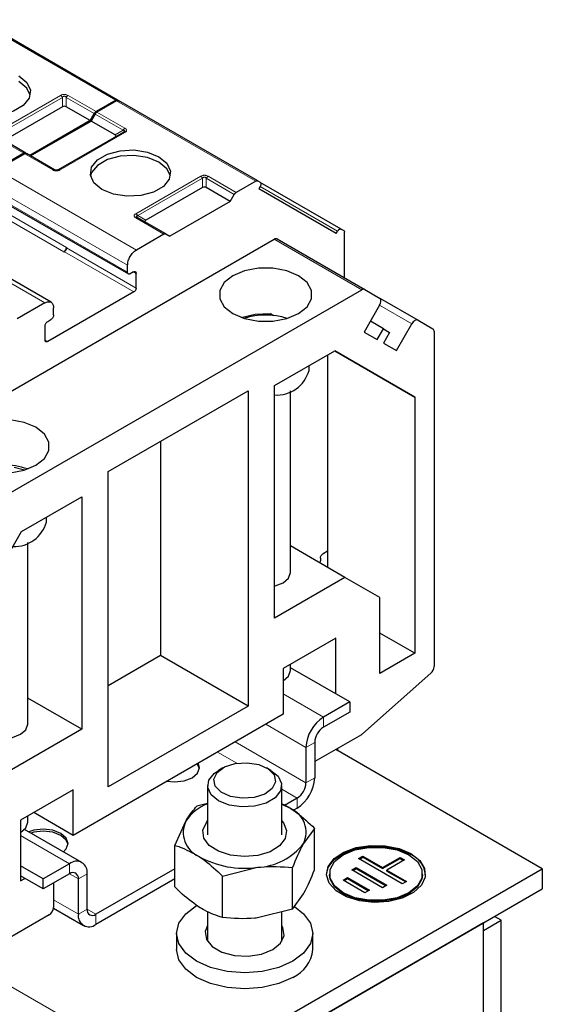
# Model space of a CAD drawing. Header units: millimetres. Extents: x 5 to 418, y 2 to 292.
# Tile 25 of 39: x 285 to 302, y 117 to 149. Entities that reach past the tile are written whole.
import ezdxf

# ---------------------------------------------------------------- set-up
doc = ezdxf.new("R2010")
doc.units = ezdxf.units.MM

msp = doc.modelspace()

# ---------------------------------------------------------------- linework, layer by layer
at = {"color": 7, "linetype": 'Continuous', "lineweight": 18}
for p, q in [((288.0216, 145.9491), (283.5244, 148.5453)), ((284.1466, 144.8957), (286.2397, 146.104)), ((284.2066, 144.8324), (286.2997, 146.0407)), ((286.2997, 145.7388), (286.2997, 146.0407)), ((286.4197, 146.0407), (287.3248, 145.5182)), ((286.4197, 146.0407), (286.4197, 145.7388)), ((286.4797, 146.104), (287.3848, 145.5815)), ((292.547, 143.3366), (288.0498, 145.9328)), ((287.353, 145.5019), (288.2581, 144.9794)), ((287.413, 145.5652), (288.3181, 145.0427)), ((288.3181, 144.9041), (286.2251, 143.6959)), ((287.9967, 144.8284), (288.2581, 144.9794)), ((285.0517, 144.2347), (284.1466, 144.7572)), ((285.9851, 143.6959), (285.08, 144.2184)), ((284.1888, 143.7039), (288.686, 141.1077)), ((288.6721, 142.2832), (290.7651, 143.4915)), ((291.0051, 143.4915), (291.9102, 142.969)), ((283.906, 143.214), (288.4032, 140.6178)), ((288.7321, 142.2199), (290.8251, 143.4282)), ((290.8251, 143.1263), (290.8251, 143.4282)), ((290.9451, 143.4282), (291.8502, 142.9057)), ((290.9451, 143.4282), (290.9451, 143.1263)), ((283.906, 142.9854), (288.4032, 140.3892)), ((295.1864, 141.7145), (292.6862, 143.1578)), ((284.0969, 142.3444), (286.3455, 141.0463)), ((284.1818, 142.4913), (286.4304, 141.1933)), ((288.7321, 142.2199), (288.9935, 142.069)), ((285.7303, 139.4014), (281.2331, 141.9976)), ((289.5772, 141.6222), (288.6721, 142.1447)), ((295.9667, 139.8241), (293.1382, 141.4569)), ((286.3597, 141.0545), (288.6083, 139.7564)), ((286.4304, 141.1769), (288.679, 139.8788)), ((288.679, 140.3524), (288.5941, 140.4014)), ((297.5875, 138.7248), (296.5474, 139.3253)), ((285.8223, 138.148), (285.7374, 138.197)), ((294.7318, 126.014), (293.4307, 126.7651)), ((294.7318, 126.014), (294.7318, 125.6874)), ((294.1661, 125.0343), (292.8649, 125.7854)), ((294.1661, 123.8911), (291.8748, 125.2138)), ((294.449, 125.1975), (294.1661, 125.0343)), ((291.9352, 124.5258), (291.3091, 124.8872)), ((294.1661, 123.8911), (294.449, 124.0544)), ((293.8833, 123.4012), (293.3862, 123.6881)), ((293.8833, 123.0746), (293.8833, 123.4012)), ((286.5294, 121.2789), (284.9454, 122.1933)), ((286.5294, 120.9523), (286.5294, 121.2789)), ((286.8122, 120.7889), (286.5293, 120.9522)), ((287.095, 120.9522), (286.8122, 120.7889)), ((286.8122, 119.6458), (286.0061, 120.1111)), ((286.8122, 119.6458), (287.095, 119.8091)), ((287.3779, 119.6457), (287.095, 119.809)), ((287.3779, 119.6457), (287.3779, 119.3191)), ((289.9235, 114.2574), (282.9376, 118.2902))]:
    msp.add_line(p, q, dxfattribs=at)
at = {"color": 7, "linetype": 'Continuous', "lineweight": 25}
for p, q in [((288.0816, 145.9551), (283.5844, 148.5513)), ((286.2997, 145.7388), (284.468, 144.6815)), ((287.194, 145.2918), (286.4197, 145.7388)), ((288.0216, 145.9491), (287.3848, 145.5815)), ((288.0498, 145.9328), (287.413, 145.5652)), ((288.0816, 145.9551), (288.1609, 145.9093)), ((292.607, 143.3426), (288.1098, 145.9388)), ((287.194, 145.2918), (287.3248, 145.5182)), ((287.353, 145.5019), (287.2223, 145.2755)), ((287.194, 145.2918), (285.2424, 144.1651)), ((285.2707, 144.1488), (287.2223, 145.2755)), ((287.9967, 144.8284), (287.2223, 145.2755)), ((285.1117, 144.2406), (284.2066, 144.7631)), ((288.2581, 144.9101), (286.1651, 143.7018)), ((288.2757, 144.9212), (288.2638, 144.9128)), ((285.0517, 144.2347), (284.1606, 143.7202)), ((285.08, 144.2184), (284.1888, 143.7039)), ((286.0451, 143.7018), (285.14, 144.2243)), ((292.547, 143.3366), (291.9102, 142.969)), ((292.607, 143.3426), (292.6864, 143.2968)), ((295.3064, 141.7838), (292.6873, 143.2958)), ((283.9309, 142.9304), (288.4281, 140.3343)), ((290.8251, 143.1263), (288.9935, 142.069)), ((291.7195, 142.6793), (290.9451, 143.1263)), ((291.7195, 142.6793), (291.8502, 142.9057)), ((292.6864, 143.1582), (292.6464, 143.0889)), ((295.1464, 141.6452), (292.6464, 143.0889)), ((291.7195, 142.6793), (289.7679, 141.5526)), ((285.9303, 139.4212), (281.4331, 142.0174)), ((289.6372, 141.6281), (288.7321, 142.1506)), ((289.5772, 141.6222), (288.686, 141.1077)), ((289.6372, 141.6281), (289.7679, 141.5526)), ((295.1464, 141.6452), (295.1864, 141.7145)), ((295.3064, 141.7838), (295.3858, 141.7379)), ((295.4106, 140.2128), (295.4106, 141.683)), ((281.2781, 134.6102), (293.1382, 141.4569)), ((293.2382, 141.4668), (296.0667, 139.834)), ((286.3455, 141.0463), (286.3597, 141.0545)), ((286.4304, 141.1933), (286.4304, 141.1769)), ((288.4032, 140.3892), (288.4032, 140.6178)), ((288.5941, 140.4014), (288.488, 140.3402)), ((288.679, 139.8788), (288.679, 140.3524)), ((284.1065, 132.9774), (295.9667, 139.8241)), ((288.6083, 139.7564), (285.8223, 138.148)), ((296.0667, 139.834), (296.5475, 139.5564)), ((285.7303, 139.4014), (284.8392, 138.887)), ((296.5519, 139.5536), (297.7875, 138.8403)), ((286.0132, 139.0095), (286.0132, 139.2381)), ((293.0093, 139.0585), (293.1271, 138.9906)), ((296.5475, 139.3254), (296.0475, 138.4594)), ((285.8223, 138.8013), (285.9283, 138.8625)), ((296.6675, 138.5632), (296.2475, 138.8057)), ((297.0875, 137.8588), (297.5875, 138.7248)), ((297.7875, 138.8403), (298.2683, 138.5626)), ((285.7374, 138.197), (285.7374, 138.6543)), ((296.0475, 138.4594), (296.4675, 138.2168)), ((296.4675, 138.2168), (296.6675, 138.5632)), ((296.6675, 138.5632), (296.8675, 138.4478)), ((296.8675, 138.4478), (296.6675, 138.1013)), ((298.3098, 138.4711), (298.3098, 127.653)), ((296.6675, 138.1013), (297.0875, 137.8588)), ((293.1479, 136.7271), (295.098, 137.8529)), ((297.6875, 136.3576), (295.0976, 137.8527)), ((295.098, 137.8529), (297.6875, 136.3576)), ((294.8591, 137.715), (294.8591, 130.8559)), ((294.265, 137.2168), (294.265, 137.372)), ((287.7739, 133.9514), (292.2994, 136.5639)), ((292.2994, 136.5639), (292.2994, 126.3734)), ((293.1479, 129.2149), (293.1479, 136.7271)), ((293.665, 130.6845), (293.665, 136.5535)), ((297.6875, 136.3576), (297.6875, 128.0795)), ((289.4709, 134.9311), (289.4709, 128.0063)), ((285.0735, 134.0002), (284.7359, 134.0798)), ((287.7739, 123.7609), (287.7739, 133.9514)), ((284.9752, 132.0091), (286.9253, 133.1349)), ((286.9253, 133.1349), (286.9253, 125.6227)), ((285.7798, 132.3183), (285.7798, 132.4736)), ((282.3857, 127.524), (284.9752, 132.0091)), ((285.1798, 125.786), (285.1798, 131.6551)), ((295.4248, 130.5293), (293.665, 131.5452)), ((294.6328, 131.1495), (294.6328, 131.0678)), ((294.8591, 131.3781), (294.7177, 131.2964)), ((294.6284, 130.9891), (294.6328, 131.0678)), ((295.4248, 130.5293), (293.1479, 129.2149)), ((296.5561, 129.876), (295.4248, 130.5293)), ((296.5561, 127.4264), (296.5561, 129.876)), ((295.1278, 128.5615), (293.4307, 127.5818)), ((295.1278, 126.7651), (295.1278, 128.5615)), ((297.6875, 128.0795), (296.5561, 128.7326)), ((289.4709, 128.0063), (287.7739, 127.0266)), ((292.2994, 126.3734), (289.4709, 128.0063)), ((297.6875, 128.0795), (296.5561, 127.4264)), ((293.665, 127.5163), (293.665, 127.7171)), ((295.5803, 126.5039), (293.665, 127.6096)), ((293.4307, 127.5818), (293.4307, 126.112)), ((298.2049, 127.4347), (295.9943, 125.4745)), ((293.4307, 127.1897), (293.4308, 127.1898)), ((286.9253, 125.6227), (285.1798, 126.6304)), ((292.2994, 126.3734), (287.7739, 123.7609)), ((295.5803, 126.5039), (294.7318, 126.014)), ((295.5803, 126.5039), (295.5803, 126.1773)), ((293.4307, 126.112), (286.6425, 122.1933)), ((295.5803, 126.1773), (294.7318, 125.6874)), ((286.9253, 125.6227), (284.6485, 124.3083)), ((295.9577, 125.4478), (294.449, 124.5769)), ((294.449, 125.1975), (294.449, 124.0544)), ((294.1661, 125.0343), (294.1661, 123.8911)), ((301.8029, 121.1152), (295.1277, 124.9687)), ((295.1958, 124.9294), (295.1958, 125.008)), ((291.479, 124.3751), (291.3376, 124.2934)), ((293.0349, 124.2934), (292.8934, 124.3751)), ((290.9862, 123.8037), (290.9862, 122.2167)), ((293.3862, 122.2167), (293.3862, 123.8037)), ((286.6425, 123.6631), (284.9454, 122.6834)), ((286.6425, 122.1933), (286.6425, 123.6631)), ((290.9862, 123.2268), (290.6434, 123.1376)), ((293.3862, 123.2045), (293.6744, 123.0628)), ((293.8833, 123.4012), (293.4707, 123.163)), ((285.1798, 122.6178), (285.1798, 122.8186)), ((286.6425, 122.1933), (285.3695, 122.9282)), ((293.8833, 123.0746), (293.76, 123.0034)), ((284.9454, 122.6834), (284.9454, 120.7237)), ((289.9266, 121.8702), (290.285, 122.6498)), ((284.9454, 122.2913), (284.9455, 122.2913)), ((286.9293, 121.3185), (285.0748, 122.3891)), ((294.4458, 122.4209), (294.0875, 121.9331)), ((294.4458, 121.0796), (294.4458, 122.4209)), ((289.9266, 120.5289), (289.9266, 121.8702)), ((286.5294, 121.2789), (285.6808, 120.789)), ((295.8647, 121.4423), (296.0063, 121.5238)), ((297.2764, 120.6245), (295.8647, 121.4423)), ((295.8929, 121.4259), (296.0063, 121.4912)), ((296.0063, 121.5238), (296.6416, 121.1558)), ((296.0063, 121.4912), (296.0063, 121.5238)), ((296.0063, 121.4912), (296.6416, 121.1231)), ((296.6416, 121.1558), (297.2083, 121.4818)), ((296.6416, 121.1231), (297.2083, 121.4491)), ((297.3495, 121.4), (296.7828, 121.074)), ((297.2083, 121.4818), (297.3495, 121.4)), ((297.2083, 121.4491), (297.2083, 121.4818)), ((297.2083, 121.4491), (297.3212, 121.3837)), ((285.6808, 120.789), (284.9454, 121.2136)), ((286.5294, 120.9523), (285.6808, 120.4624)), ((287.095, 119.8091), (287.095, 120.9522)), ((289.9266, 121.1171), (287.3779, 119.6457)), ((289.9235, 114.2574), (301.8029, 121.1152)), ((291.4695, 120.8782), (292.5993, 121.1618)), ((293.7291, 119.8122), (293.7291, 121.1536)), ((294.9289, 120.9519), (294.9289, 120.9193)), ((295.6514, 121.0752), (295.7931, 121.1567)), ((296.6396, 120.5027), (295.6514, 121.0752)), ((295.6797, 121.0588), (295.7931, 121.124)), ((295.7931, 121.1567), (296.7813, 120.5842)), ((295.7931, 121.124), (295.7931, 121.1567)), ((295.7931, 121.124), (296.753, 120.5679)), ((296.6416, 121.1231), (296.6416, 121.1558)), ((296.7828, 121.074), (297.4181, 120.706)), ((296.7828, 121.0414), (296.7828, 121.074)), ((296.7828, 121.0414), (297.3898, 120.6897)), ((297.9289, 120.9193), (297.9289, 120.9519)), ((301.8029, 121.1152), (301.8029, 120.462)), ((285.6808, 120.4624), (284.9454, 120.887)), ((284.9454, 120.7237), (285.0869, 120.8053)), ((285.6808, 120.4624), (285.6808, 120.789)), ((286.0061, 120.6502), (286.0061, 119.8662)), ((286.8122, 119.6458), (286.8122, 120.7889)), ((289.9266, 120.7904), (287.3779, 119.3191)), ((291.4695, 119.5369), (291.4695, 120.8782)), ((295.3676, 120.7489), (295.5092, 120.8304)), ((296.0735, 120.34), (295.3676, 120.7489)), ((295.3959, 120.7325), (295.5092, 120.7977)), ((295.5092, 120.8304), (296.2151, 120.4215)), ((295.5092, 120.7977), (295.5092, 120.8304)), ((295.5092, 120.7977), (296.1868, 120.4052)), ((296.7813, 120.5842), (296.6396, 120.5027)), ((297.4181, 120.706), (297.2764, 120.6245)), ((289.9235, 113.6041), (301.8029, 120.462)), ((293.7291, 119.8122), (294.0875, 120.3)), ((296.2151, 120.4215), (296.0735, 120.34)), ((286.0046, 119.8414), (286.9779, 119.2795)), ((290.9862, 119.7341), (290.9862, 118.7681)), ((293.7291, 119.8122), (292.5993, 119.5287)), ((293.3862, 118.7681), (293.3862, 119.7262)), ((285.8647, 119.6213), (284.1155, 118.6115)), ((299.9078, 119.3677), (289.9121, 113.5973)), ((299.9078, 119.3677), (299.9076, 119.3678)), ((299.9078, 119.1228), (300.4735, 119.4493)), ((299.9078, 109.5692), (299.9078, 119.3677)), ((300.4735, 119.4493), (300.2611, 119.5719)), ((300.4735, 110.0958), (300.4735, 119.4493)), ((289.9862, 119.0253), (289.9862, 118.5027)), ((294.3862, 118.5027), (294.3862, 119.0253)), ((299.9078, 108.3654), (299.9078, 119.1228))]:
    msp.add_line(p, q, dxfattribs=at)
at = {"color": 7, "linetype": 'Continuous', "lineweight": 25, "flags": 128}
for points in [[(284.8889, 146.7369), (285.1478, 146.5234), (285.2647, 146.2716), (285.2253, 146.012), (285.0345, 145.7757), (284.7153, 145.5914), (284.3061, 145.4813), (283.8563, 145.4586), (283.4202, 145.526), (283.0504, 145.6755)], [(285.2603, 146.1164), (285.1478, 146.3437), (284.8889, 146.5572)], [(287.5759, 143.063), (287.3169, 143.2765), (287.2001, 143.5283), (287.2394, 143.7879), (287.4302, 144.0241), (287.7495, 144.2084), (288.1587, 144.3186), (288.6084, 144.3413), (289.0445, 144.2739), (289.4144, 144.1244)], [(289.4144, 143.9447), (289.0445, 144.0942), (288.6084, 144.1617), (288.1587, 144.139), (287.7495, 144.0288), (287.4302, 143.8445), (287.2394, 143.6083), (287.2045, 143.5039)], [(289.4144, 144.1244), (289.6733, 143.9109), (289.7902, 143.6591), (289.7508, 143.3995), (289.56, 143.1632), (289.2408, 142.9789), (288.8316, 142.8688), (288.3818, 142.8461), (287.9457, 142.9135), (287.5759, 143.063)], [(289.7858, 143.5039), (289.6733, 143.7312), (289.4144, 143.9447)], [(291.8044, 139.0541), (292.1841, 138.8949), (292.6304, 138.8111), (293.0997, 138.8111), (293.546, 138.8949), (293.9257, 139.0541), (294.2015, 139.2733), (294.3466, 139.5309), (294.3466, 139.8019), (294.2015, 140.0595), (293.9257, 140.2787), (293.546, 140.438), (293.0997, 140.5217), (292.6304, 140.5217), (292.1841, 140.438), (291.8044, 140.2787), (291.5285, 140.0595), (291.3835, 139.8019), (291.3835, 139.5309), (291.5285, 139.2733), (291.8044, 139.0541)], [(296.5475, 139.3254), (296.5651, 139.3603), (296.5782, 139.3961), (296.5862, 139.4314), (296.5889, 139.4648), (296.5862, 139.4951), (296.5782, 139.5211), (296.5651, 139.5418), (296.5475, 139.5564)], [(292.0716, 138.9315), (292.5223, 139.0397), (293.0096, 139.0585)], [(297.7875, 138.8403), (297.7661, 138.8482), (297.7416, 138.8492), (297.7151, 138.8432), (297.6875, 138.8304), (297.6599, 138.8113), (297.6334, 138.7867), (297.6089, 138.7575), (297.5875, 138.7248)], [(285.4404, 135.3803), (285.0607, 135.5395), (284.6144, 135.6232), (284.1451, 135.6232), (283.6988, 135.5395), (283.3191, 135.3803), (283.0432, 135.1611), (282.8982, 134.9034), (282.8982, 134.6325), (283.0432, 134.3748), (283.3191, 134.1557), (283.6988, 133.9964), (284.1451, 133.9127), (284.6144, 133.9127), (285.0607, 133.9964), (285.4404, 134.1557), (285.7163, 134.3748), (285.8613, 134.6325), (285.8613, 134.9034), (285.7163, 135.1611), (285.4404, 135.3803)], [(293.1479, 130.2525), (293.1712, 130.2578), (293.4307, 130.3579), (293.6041, 130.5077), (293.665, 130.6845)], [(293.4308, 127.1898), (293.6041, 127.3395), (293.665, 127.5163)], [(283.8141, 125.4594), (284.0736, 125.3593), (284.3798, 125.3242), (284.6859, 125.3593), (284.9454, 125.4594), (285.1189, 125.6093), (285.1798, 125.786)], [(289.6724, 123.9424), (289.9235, 123.9191), (290.2296, 123.9542), (290.4892, 124.0543), (290.6626, 124.2042), (290.7235, 124.3809), (290.683, 124.5258)], [(290.7215, 124.3482), (290.6626, 124.4923), (290.6512, 124.5074)], [(292.264, 124.5425), (292.6396, 124.4815), (292.9462, 124.3422), (293.137, 124.1458), (293.1832, 123.9221), (293.0776, 123.7053), (292.8362, 123.5283), (292.4959, 123.4181), (292.1085, 123.3914), (291.7329, 123.4524), (291.4263, 123.5918), (291.2354, 123.7882), (291.1892, 124.0119), (291.2949, 124.2287), (291.5362, 124.4057), (291.8765, 124.5159), (292.264, 124.5425)], [(293.0349, 124.2934), (293.2689, 124.1024), (293.3806, 123.8706), (293.3482, 123.6307), (293.1757, 123.4117), (292.8838, 123.24), (292.5077, 123.1363), (292.0929, 123.113), (291.6894, 123.1731), (291.3457, 123.3092), (291.1035, 123.505), (290.9918, 123.7368), (291.0242, 123.9766), (291.1968, 124.1956), (291.3376, 124.2934)], [(293.6744, 123.0628), (293.4873, 123.1683), (293.3862, 123.2151)], [(284.9455, 122.2913), (285.1189, 122.4411), (285.1798, 122.6178)], [(293.3862, 122.6591), (293.437, 122.5975), (293.5414, 122.3465), (293.499, 122.0895), (293.3142, 121.8544), (293.0073, 121.6666), (292.6113, 121.5465), (292.1693, 121.5072), (291.7291, 121.5529), (291.3385, 121.6786), (291.0397, 121.8707), (290.8652, 122.1084), (290.8338, 122.3659), (290.949, 122.6154), (290.9862, 122.6591)], [(286.332, 121.6633), (286.4199, 121.7549), (286.4808, 121.9317), (286.4199, 122.1084), (286.2465, 122.2582), (285.987, 122.3583), (285.6808, 122.3935), (285.3747, 122.3583), (285.216, 122.3075)], [(286.4788, 121.899), (286.4199, 122.0431), (286.2465, 122.1929), (285.987, 122.293), (285.6808, 122.3282), (285.3747, 122.293), (285.2851, 122.2677)], [(297.5602, 121.605), (297.8434, 121.3835), (298.001, 121.1236), (298.0188, 120.8485), (297.8954, 120.5826), (297.6416, 120.3494), (297.2801, 120.1698), (296.843, 120.0597), (296.369, 120.0289), (295.9004, 120.0801), (295.4787, 120.2087), (295.1415, 120.4034), (294.9186, 120.6469), (294.83, 120.9174), (294.8834, 121.191), (295.0741, 121.4433), (295.3852, 121.652), (295.789, 121.7985), (296.2497, 121.8698), (296.7263, 121.8595), (297.1765, 121.7685), (297.5602, 121.605)], [(294.8289, 120.9193), (294.8834, 121.1583), (295.0741, 121.4107), (295.3852, 121.6194), (295.789, 121.7658), (296.2497, 121.8371), (296.7263, 121.8268), (297.1765, 121.7359), (297.5602, 121.5724)], [(297.4895, 121.5642), (297.7654, 121.345), (297.9104, 121.0874), (297.9104, 120.8165), (297.7654, 120.5588), (297.4895, 120.3396), (297.1098, 120.1804), (296.6635, 120.0966), (296.1942, 120.0966), (295.7479, 120.1804), (295.3682, 120.3396), (295.0923, 120.5588), (294.9473, 120.8165), (294.9473, 121.0874), (295.0923, 121.345), (295.3682, 121.5642), (295.7479, 121.7235), (296.1942, 121.8072), (296.6635, 121.8072), (297.1098, 121.7235), (297.4895, 121.5642)], [(297.9289, 120.9193), (297.9104, 120.7838), (297.7654, 120.5261), (297.4895, 120.307), (297.1098, 120.1477), (296.6635, 120.064), (296.1942, 120.064), (295.7479, 120.1477), (295.3682, 120.307), (295.0923, 120.5261), (294.9473, 120.7838), (294.9289, 120.9193)], [(293.7419, 118.1272), (293.2862, 117.9254), (292.7556, 117.7985), (292.1862, 117.7552), (291.6168, 117.7985), (291.0862, 117.9254), (290.6306, 118.1272), (290.281, 118.3903), (290.0612, 118.6966), (289.9862, 119.0253), (290.0612, 119.354), (290.281, 119.6603), (290.6306, 119.9233), (290.6394, 119.9284)], [(293.7952, 119.8915), (294.0915, 119.6603), (294.3113, 119.354), (294.3862, 119.0253), (294.3113, 118.6966), (294.0915, 118.3903), (293.7419, 118.1272)], [(290.9862, 119.2824), (290.9111, 119.0897), (290.9498, 118.834), (291.1377, 118.6014), (291.452, 118.42), (291.8549, 118.3115), (292.2978, 118.2892), (292.7272, 118.3556), (293.0913, 118.5028), (293.3463, 118.713), (293.4613, 118.9609), (293.4226, 119.2165), (293.3862, 119.2824)], [(293.7419, 117.6046), (293.2862, 117.4028), (292.7556, 117.2759), (292.1862, 117.2327), (291.6168, 117.2759), (291.0862, 117.4028), (290.6306, 117.6046), (290.281, 117.8677), (290.0612, 118.174), (289.9862, 118.5027)]]:
    msp.add_lwpolyline(points, dxfattribs=at)
at = {"color": 7, "linetype": 'Continuous', "lineweight": 18}
msp.add_arc((288.7073, 142.0956), 0.0604, 65.68605, 125.61817, dxfattribs=at)
at = {"color": 7, "linetype": 'Continuous', "lineweight": 25}
for centre, radius, start, end in [((293.1968, 141.3752), 0.1006, 65.68605, 125.61817), ((286.2461, 141.2016), 0.1844, 302.60548, 357.39452), ((286.2768, 141.1839), 0.1537, 302.60548, 357.39452), ((296.0253, 139.7424), 0.1006, 65.68605, 125.61817), ((292.865, 136.7249), 2.2817, 72.30051, 107.69949), ((298.2096, 138.4809), 0.1006, 354.37962, 54.30196), ((293.2258, 137.4995), 1.077, 265.85316, 344.78411), ((284.3798, 131.7279), 2.4379, 71.00769, 108.99231), ((284.7519, 132.5945), 1.0644, 267.17582, 344.9592), ((297.9967, 127.669), 0.3135, 311.62838, 357.06537), ((295.3943, 124.9784), 1.2294, 122.60548, 177.39452), ((295.063, 125.1696), 0.6147, 122.60548, 177.39452), ((295.8437, 125.6426), 0.2257, 300.34344, 311.86424), ((293.2208, 124.1103), 1.2294, 302.60548, 357.39452), ((293.552, 123.919), 0.6147, 302.60548, 357.39452), ((291.4967, 121.8644), 1.444, 110.7014, 147.04889), ((293.3343, 122.2981), 0.8369, 334.14352, 66.02542), ((291.0381, 122.2848), 0.8369, 154.14352, 246.02542), ((292.5252, 123.1258), 1.9655, 272.15847, 322.63846), ((297.2475, 120.8533), 0.7842, 4.82564, 66.4945), ((286.7502, 121.0082), 0.3494, 350.78596, 129.20329), ((292.1703, 124.1085), 2.9778, 240.36985, 278.28298), ((286.6398, 120.8169), 0.1747, 350.78596, 129.20329), ((285.6991, 119.8802), 0.3074, 302.60548, 357.39452), ((287.1571, 119.5898), 0.3494, 170.78596, 309.20329), ((287.2675, 119.7811), 0.1747, 170.78596, 309.20329), ((293.2872, 118.611), 1.1043, 294.30964, 354.37022)]:
    msp.add_arc(centre, radius, start, end, dxfattribs=at)
for centre, major_axis, ratio, start_param, end_param in [((286.3597, 145.6349), (0.12, 0), 0.9998916, 1.0471975, 2.0943951), ((287.8167, 144.7938), (0.2078, 0), 0.3332972, 5.7595865, 6.8067841), ((290.8851, 143.0224), (0.12, 0), 0.9998916, 1.0471975, 2.0943951), ((289.1735, 142.0343), (0.2078, 0), 0.3332972, 2.6179939, 3.6651914), ((292.865, 139.1421), (1.5, -0.8661), 0.0000704, 4.8089587, 4.8882508)]:
    msp.add_ellipse(centre, major_axis=major_axis, ratio=ratio, start_param=start_param, end_param=end_param, dxfattribs=at)
at = {"color": 7, "linetype": 'Continuous', "lineweight": 18}
for points, knots in [([(286.2397, 146.104), (286.2593, 146.1138), (286.2869, 146.1274), (286.3322, 146.1353), (286.3638, 146.1365), (286.3948, 146.1343), (286.4363, 146.1257), (286.4617, 146.113), (286.4797, 146.104)], [0, 0, 0, 0, 0.2823256, 0.3956386, 0.5177702, 0.6311071, 0.7404354, 1, 1, 1, 1]), ([(286.2997, 146.0407), (286.3081, 146.0512), (286.32, 146.066), (286.3448, 146.0771), (286.363, 146.0786), (286.3801, 146.0753), (286.4011, 146.0635), (286.412, 146.0501), (286.4197, 146.0407)], [0, 0, 0, 0, 0.29155666, 0.40943532, 0.52372283, 0.62500884, 0.73494402, 1, 1, 1, 1]), ([(288.3181, 145.0427), (288.335, 145.0313), (288.3586, 145.0154), (288.3724, 144.9893), (288.3743, 144.9711), (288.3707, 144.9531), (288.3557, 144.9292), (288.3336, 144.9145), (288.3181, 144.9041)], [0, 0, 0, 0, 0.2823256, 0.3956386, 0.5177703, 0.6311071, 0.7404354, 1, 1, 1, 1]), ([(286.2251, 143.6959), (286.2054, 143.6861), (286.1779, 143.6725), (286.1326, 143.6646), (286.101, 143.6634), (286.0699, 143.6655), (286.0285, 143.6742), (286.003, 143.6869), (285.9851, 143.6959)], [0, 0, 0, 0, 0.2823256, 0.3956386, 0.5177702, 0.6311071, 0.7404354, 1, 1, 1, 1]), ([(290.7651, 143.4915), (290.7848, 143.5012), (290.8123, 143.5149), (290.8576, 143.5228), (290.8892, 143.524), (290.9203, 143.5218), (290.9617, 143.5132), (290.9872, 143.5005), (291.0051, 143.4915)], [0, 0, 0, 0, 0.2823256, 0.3956386, 0.5177702, 0.6311071, 0.7404354, 1, 1, 1, 1]), ([(290.8251, 143.4282), (290.8336, 143.4387), (290.8455, 143.4535), (290.8702, 143.4646), (290.8884, 143.4661), (290.9056, 143.4628), (290.9266, 143.451), (290.9375, 143.4376), (290.9451, 143.4282)], [0, 0, 0, 0, 0.2915567, 0.4094353, 0.5237228, 0.6250088, 0.734944, 1, 1, 1, 1]), ([(288.6721, 142.1447), (288.6563, 142.1553), (288.6333, 142.1707), (288.6188, 142.1959), (288.6152, 142.2141), (288.6189, 142.2321), (288.6332, 142.2569), (288.6561, 142.2724), (288.6721, 142.2832)], [0, 0, 0, 0, 0.2646181, 0.3849548, 0.5040288, 0.613968, 0.7305828, 1, 1, 1, 1])]:
    msp.add_open_spline(points, degree=3, knots=knots, dxfattribs=at)
for points in [[(286.2397, 146.104), (286.2452, 146.1005), (286.2563, 146.0933), (286.2723, 146.0782), (286.2872, 146.0607), (286.2955, 146.0474), (286.2997, 146.0407)], [(286.4197, 146.0407), (286.4238, 146.0474), (286.4321, 146.0607), (286.447, 146.0782), (286.463, 146.0933), (286.4741, 146.1005), (286.4797, 146.104)], [(288.3181, 145.0427), (288.3126, 145.0391), (288.3015, 145.032), (288.2855, 145.0169), (288.2706, 144.9994), (288.2623, 144.986), (288.2581, 144.9794)], [(286.0451, 143.7018), (286.0409, 143.7037), (286.0326, 143.7075), (286.0178, 143.7078), (286.0018, 143.7044), (285.9907, 143.6987), (285.9851, 143.6959)], [(286.2251, 143.6959), (286.2195, 143.6987), (286.2084, 143.7044), (286.1924, 143.7078), (286.1775, 143.7075), (286.1692, 143.7037), (286.1651, 143.7018)], [(290.7651, 143.4915), (290.7707, 143.488), (290.7818, 143.4808), (290.7978, 143.4657), (290.8127, 143.4482), (290.821, 143.4349), (290.8251, 143.4282)], [(290.9451, 143.4282), (290.9493, 143.4349), (290.9576, 143.4482), (290.9725, 143.4657), (290.9885, 143.4808), (290.9996, 143.488), (291.0051, 143.4915)], [(288.6721, 142.2832), (288.6777, 142.2797), (288.6888, 142.2725), (288.7048, 142.2574), (288.7197, 142.2399), (288.728, 142.2266), (288.7321, 142.2199)]]:
    msp.add_open_spline(points, degree=3, dxfattribs=at)
at = {"color": 7, "linetype": 'Continuous', "lineweight": 25}
for points in [[(288.0216, 145.9491), (288.0271, 145.952), (288.0382, 145.9577), (288.0542, 145.961), (288.0691, 145.9607), (288.0774, 145.957), (288.0816, 145.9551)], [(288.0498, 145.9328), (288.0554, 145.9357), (288.0665, 145.9414), (288.0825, 145.9447), (288.0974, 145.9444), (288.1057, 145.9406), (288.1098, 145.9388)], [(287.3248, 145.5182), (287.3289, 145.5249), (287.3372, 145.5382), (287.3521, 145.5557), (287.3681, 145.5708), (287.3792, 145.578), (287.3848, 145.5815)], [(287.353, 145.5019), (287.3572, 145.5085), (287.3655, 145.5219), (287.3804, 145.5394), (287.3964, 145.5545), (287.4075, 145.5616), (287.413, 145.5652)], [(288.3181, 144.9041), (288.3126, 144.907), (288.3015, 144.9127), (288.2855, 144.916), (288.2706, 144.9157), (288.2623, 144.912), (288.2581, 144.9101)], [(285.0517, 144.2347), (285.0573, 144.2375), (285.0684, 144.2432), (285.0844, 144.2466), (285.0993, 144.2463), (285.1076, 144.2425), (285.1117, 144.2406)], [(285.08, 144.2184), (285.0856, 144.2212), (285.0967, 144.2269), (285.1127, 144.2303), (285.1276, 144.23), (285.1359, 144.2262), (285.14, 144.2243)], [(292.547, 143.3366), (292.5526, 143.3395), (292.5637, 143.3452), (292.5797, 143.3485), (292.5946, 143.3482), (292.6029, 143.3445), (292.607, 143.3426)], [(292.6864, 143.2968), (292.6934, 143.2907), (292.7073, 143.2784), (292.7132, 143.243), (292.7073, 143.2006), (292.6934, 143.1723), (292.6864, 143.1582)], [(291.8502, 142.9057), (291.8544, 142.9124), (291.8627, 142.9257), (291.8776, 142.9432), (291.8936, 142.9583), (291.9047, 142.9655), (291.9102, 142.969)], [(289.5772, 141.6222), (289.5828, 141.625), (289.5939, 141.6307), (289.6099, 141.6341), (289.6247, 141.6338), (289.6331, 141.63), (289.6372, 141.6281)], [(295.1864, 141.7145), (295.1952, 141.7276), (295.2127, 141.7538), (295.2464, 141.7801), (295.2801, 141.7927), (295.2976, 141.7867), (295.3064, 141.7838)], [(295.3858, 141.7379), (295.3895, 141.7353), (295.3969, 141.73), (295.4046, 141.7172), (295.4097, 141.7017), (295.4103, 141.6892), (295.4106, 141.683)], [(288.4032, 140.6178), (288.4074, 140.6631), (288.4159, 140.7536), (288.4814, 140.8993), (288.5748, 141.0288), (288.649, 141.0814), (288.686, 141.1077)], [(288.488, 140.3402), (288.4769, 140.3353), (288.4547, 140.3254), (288.4266, 140.3318), (288.407, 140.3529), (288.4045, 140.3771), (288.4032, 140.3892)], [(288.5941, 140.4014), (288.6052, 140.4064), (288.6275, 140.4163), (288.6555, 140.4098), (288.6751, 140.3887), (288.6777, 140.3645), (288.679, 140.3524)], [(288.679, 139.8788), (288.6779, 139.8675), (288.6758, 139.8449), (288.6594, 139.8085), (288.6361, 139.7761), (288.6175, 139.7629), (288.6083, 139.7564)], [(285.7303, 139.4014), (285.7674, 139.4179), (285.8415, 139.4509), (285.935, 139.4293), (286.0004, 139.3591), (286.0089, 139.2784), (286.0132, 139.2381)], [(285.7374, 138.6543), (285.7387, 138.6679), (285.7412, 138.695), (285.7609, 138.7387), (285.7889, 138.7776), (285.8111, 138.7934), (285.8223, 138.8013)], [(286.0132, 139.0095), (286.0119, 138.9959), (286.0093, 138.9687), (285.9897, 138.925), (285.9617, 138.8862), (285.9394, 138.8704), (285.9283, 138.8625)], [(285.8223, 138.148), (285.8111, 138.1431), (285.7889, 138.1332), (285.7609, 138.1397), (285.7412, 138.1607), (285.7387, 138.1849), (285.7374, 138.197)], [(294.6328, 131.1495), (294.6341, 131.163), (294.6366, 131.1902), (294.6563, 131.2339), (294.6843, 131.2728), (294.7065, 131.2885), (294.7177, 131.2964)]]:
    msp.add_open_spline(points, degree=3, dxfattribs=at)
for points, knots in [([(288.2581, 144.9794), (288.2711, 144.9776), (288.2892, 144.975), (288.3032, 144.9637), (288.3053, 144.9536), (288.3008, 144.9429), (288.2862, 144.9274), (288.2698, 144.9172), (288.2581, 144.9101)], [0, 0, 0, 0, 0.29155666, 0.40943532, 0.52372283, 0.62500884, 0.73494402, 1, 1, 1, 1]), ([(286.1651, 143.7018), (286.1566, 143.6974), (286.1448, 143.6913), (286.12, 143.6862), (286.1018, 143.6853), (286.0846, 143.6871), (286.0636, 143.6922), (286.0528, 143.6978), (286.0451, 143.7018)], [0, 0, 0, 0, 0.2915567, 0.4094353, 0.5237228, 0.6250088, 0.734944, 1, 1, 1, 1]), ([(288.7321, 142.1506), (288.7194, 142.1585), (288.7019, 142.1693), (288.6881, 142.1857), (288.6846, 142.196), (288.6878, 142.2047), (288.7016, 142.2149), (288.7193, 142.2178), (288.7321, 142.2199)], [0, 0, 0, 0, 0.288782, 0.3996105, 0.4976777, 0.5951187, 0.7063928, 1, 1, 1, 1]), ([(288.7194, 142.1554), (288.7148, 142.1585), (288.7061, 142.1644), (288.7014, 142.1707), (288.6992, 142.1737)], [0, 0, 0, 0, 0.5256895, 1, 1, 1, 1]), ([(290.285, 122.6498), (290.2935, 122.6647), (290.4145, 122.8766), (290.5331, 123.0118), (290.6434, 123.1376)], [0, 0, 0, 0, 0.07020058, 1, 1, 1, 1]), ([(293.6744, 123.0628), (293.7382, 123.02), (293.9993, 122.8448), (294.2536, 122.6034), (294.4458, 122.4209)], [0, 0, 0, 0, 0.2443658, 1, 1, 1, 1]), ([(289.9266, 121.8702), (289.9836, 121.8531), (290.2349, 121.7774), (290.4961, 121.6323), (290.698, 121.5201)], [0, 0, 0, 0, 0.2269026, 1, 1, 1, 1]), ([(294.0875, 121.9331), (294.079, 121.9179), (293.9579, 121.7019), (293.8393, 121.4178), (293.7291, 121.1536)], [0, 0, 0, 0, 0.0702006, 1, 1, 1, 1]), ([(290.698, 121.5201), (290.7618, 121.4773), (291.0229, 121.3021), (291.2773, 121.0607), (291.4695, 120.8782)], [0, 0, 0, 0, 0.2443658, 1, 1, 1, 1]), ([(292.5993, 121.1618), (292.6261, 121.1649), (293.0076, 121.2093), (293.3815, 121.1804), (293.7291, 121.1536)], [0, 0, 0, 0, 0.0702006, 1, 1, 1, 1]), ([(294.0875, 120.3), (294.0959, 120.3152), (294.217, 120.5313), (294.3356, 120.8154), (294.4458, 121.0796)], [0, 0, 0, 0, 0.0702006, 1, 1, 1, 1]), ([(290.698, 119.887), (290.4961, 120.0345), (290.2349, 120.2253), (289.9836, 120.4727), (289.9266, 120.5289)], [0, 0, 0, 0, 0.7730974, 1, 1, 1, 1]), ([(291.4695, 119.5369), (291.2773, 119.6016), (291.0229, 119.6873), (290.7618, 119.8478), (290.698, 119.887)], [0, 0, 0, 0, 0.7556342, 1, 1, 1, 1]), ([(292.5993, 119.5287), (292.5725, 119.5256), (292.191, 119.4811), (291.8171, 119.51), (291.4695, 119.5369)], [0, 0, 0, 0, 0.0702006, 1, 1, 1, 1])]:
    msp.add_open_spline(points, degree=3, knots=knots, dxfattribs=at)

doc.saveas('drawing.dxf')
